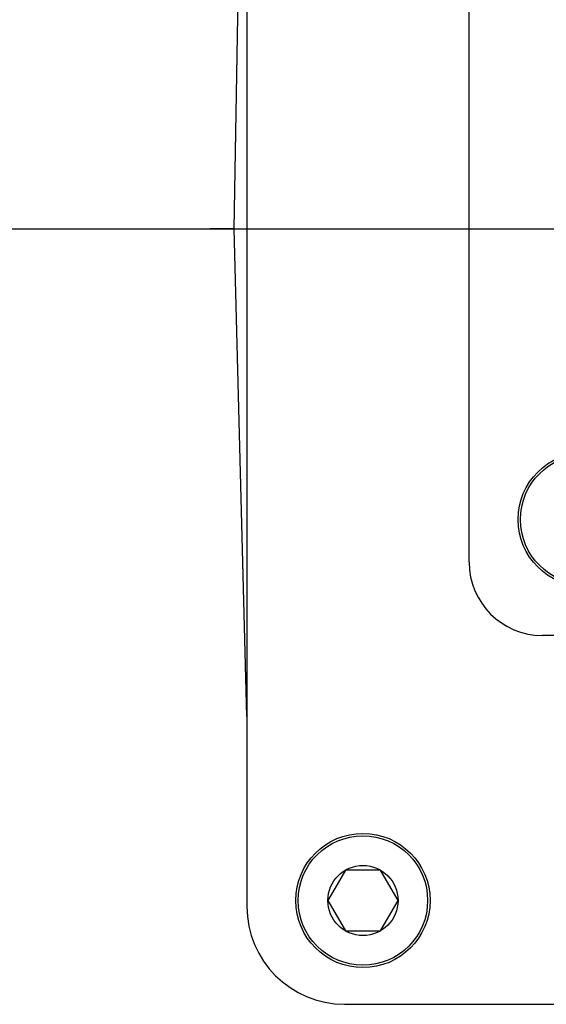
# Model space of a CAD drawing. Header units: millimetres. Extents: x 7426 to 8300, y 124 to 421.
# Tile 30 of 130: x 8006.1 to 8007.18, y 177.45 to 179.47. Entities that reach past the tile are written whole.
import ezdxf

# ---------------------------------------------------------------- set-up
doc = ezdxf.new("R2010")
doc.units = ezdxf.units.MM
doc.linetypes.add('BANKLINE1', pattern=[5.5, 4, -1.5])
doc.linetypes.add('CENTER', pattern=[0.6, 0.375, -0.075, 0.075, -0.075])
doc.layers.add('00_COMPONENTS', color=7, linetype='BANKLINE1')
doc.layers.add('外形图', color=7, linetype='Continuous')

msp = doc.modelspace()

# ---------------------------------------------------------------- linework, layer by layer
at = {"layer": '00_COMPONENTS', "linetype": 'CENTER', "ltscale": 5}
msp.add_line((8046.926, 179.0415), (7985.7152, 179.0415), dxfattribs=at)
at = {"layer": '外形图', "linetype": 'Continuous'}
for p, q in [((8006.5434, 179.0418), (8006.5678, 180.44)), ((8006.5695, 180.4293), (8006.5695, 177.6543)), ((8007.0245, 178.3593), (8007.0245, 179.7243)), ((8005.906, 179.0418), (8006.4837, 179.0418)), ((8006.5434, 179.0418), (8006.5334, 179.0418)), ((8006.5695, 178.0437), (8006.5434, 179.0418)), ((8008.5396, 178.2093), (8007.1745, 178.2093)), ((8006.7712, 177.7289), (8006.7353, 177.6668)), ((8006.8429, 177.7289), (8006.7712, 177.7289)), ((8006.8788, 177.6668), (8006.8429, 177.7289)), ((8006.7353, 177.6668), (8006.7712, 177.6046)), ((8006.8429, 177.6046), (8006.8788, 177.6668)), ((8006.7712, 177.6046), (8006.8429, 177.6046)), ((8006.7695, 177.4543), (8008.9446, 177.4543))]:
    msp.add_line(p, q, dxfattribs=at)
for centre, radius in [((8007.262, 178.4468), 0.1375), ((8007.262, 178.4468), 0.1325), ((8006.807, 177.6668), 0.1375), ((8006.807, 177.6668), 0.1325), ((8006.807, 177.6668), 0.0718)]:
    msp.add_circle(centre, radius, dxfattribs=at)
for centre, radius in [((8007.1745, 178.3593), 0.15), ((8006.7695, 177.6543), 0.2)]:
    msp.add_arc(centre, radius, 180, 270, dxfattribs=at)
msp.add_open_spline([(8006.5334, 179.0422), (8006.5324, 179.0422), (8006.5191, 179.0416), (8006.5057, 179.0418), (8006.4933, 179.0419)], degree=3, knots=[0, 0, 0, 0, 0.072951, 1, 1, 1, 1], dxfattribs=at)

doc.saveas('drawing.dxf')
